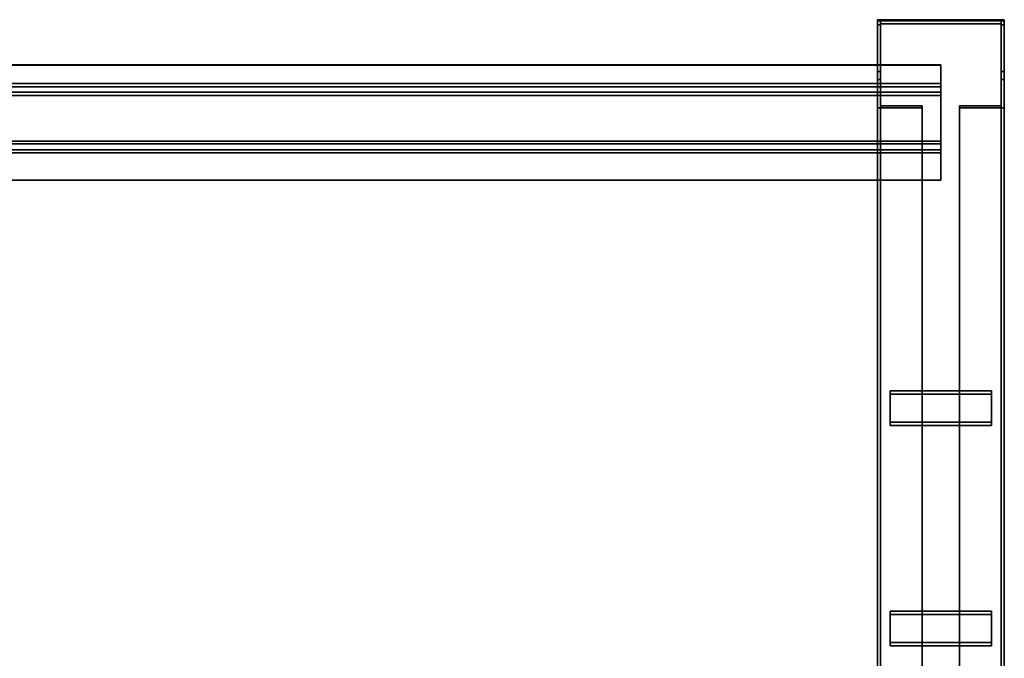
# Model space of a CAD drawing. Extents: x 13429 to 13460.1, y 572.8 to 605.1.
# Tile 221 of 256: x 13441.274 to 13442.243, y 599.927 to 600.556. Entities that reach past the tile are written whole.
import ezdxf

# ---------------------------------------------------------------- set-up
doc = ezdxf.new("R2010")
doc.units = 0
doc.header["$LTSCALE"] = 150
doc.header["$MEASUREMENT"] = 0
doc.layers.add('3DFACE_PLATE', color=7, linetype='CONTINUOUS')
doc.layers.add('3DFACE_SHAPE', color=7, linetype='CONTINUOUS')

msp = doc.modelspace()

# ---------------------------------------------------------------- linework, layer by layer
at = {"layer": '3DFACE_PLATE', "color": 6}
for points, invisible_edges in [([(13442.23087, 600.19046, 0.52757), (13442.23087, 600.15958, 0.50215), (13442.13087, 600.19046, 0.52757)], 2), ([(13442.23087, 600.15958, 0.50215), (13442.13087, 600.15958, 0.50215), (13442.13087, 600.19046, 0.52757)], 12), ([(13442.23087, 600.18729, 0.53143), (13442.23087, 600.19046, 0.52757), (13442.13087, 600.18729, 0.53143)], 2), ([(13442.23087, 600.19046, 0.52757), (13442.13087, 600.19046, 0.52757), (13442.13087, 600.18729, 0.53143)], 12), ([(13442.13087, 600.18729, 0.53143), (13442.13087, 600.19046, 0.52757), (13442.13087, 600.1564, 0.50601)], 2), ([(13442.13087, 600.19046, 0.52757), (13442.13087, 600.15958, 0.50215), (13442.13087, 600.1564, 0.50601)], 12), ([(13442.13087, 600.18729, 0.53143), (13442.13087, 600.1564, 0.50601), (13442.23087, 600.18729, 0.53143)], 2), ([(13442.13087, 600.1564, 0.50601), (13442.23087, 600.1564, 0.50601), (13442.23087, 600.18729, 0.53143)], 12), ([(13442.23087, 600.15958, 0.50215), (13442.23087, 600.19046, 0.52757), (13442.23087, 600.18729, 0.53143)], 12), ([(13442.23087, 600.1564, 0.50601), (13442.23087, 600.15958, 0.50215), (13442.23087, 600.18729, 0.53143)], 2), ([(13442.13087, 600.1564, 0.50601), (13442.13087, 600.15958, 0.50215), (13442.23087, 600.1564, 0.50601)], 2), ([(13442.13087, 600.15958, 0.50215), (13442.23087, 600.15958, 0.50215), (13442.23087, 600.1564, 0.50601)], 12), ([(13442.23087, 599.97349, 0.34901), (13442.23087, 599.9426, 0.32359), (13442.13087, 599.97349, 0.34901)], 2), ([(13442.23087, 599.9426, 0.32359), (13442.13087, 599.9426, 0.32359), (13442.13087, 599.97349, 0.34901)], 12), ([(13442.23087, 599.97031, 0.35287), (13442.23087, 599.97349, 0.34901), (13442.13087, 599.97031, 0.35287)], 2), ([(13442.23087, 599.97349, 0.34901), (13442.13087, 599.97349, 0.34901), (13442.13087, 599.97031, 0.35287)], 12), ([(13442.13087, 599.97031, 0.35287), (13442.13087, 599.97349, 0.34901), (13442.13087, 599.93942, 0.32745)], 2), ([(13442.13087, 599.97349, 0.34901), (13442.13087, 599.9426, 0.32359), (13442.13087, 599.93942, 0.32745)], 12), ([(13442.13087, 599.97031, 0.35287), (13442.13087, 599.93942, 0.32745), (13442.23087, 599.97031, 0.35287)], 2), ([(13442.13087, 599.93942, 0.32745), (13442.23087, 599.93942, 0.32745), (13442.23087, 599.97031, 0.35287)], 12), ([(13442.23087, 599.9426, 0.32359), (13442.23087, 599.97349, 0.34901), (13442.23087, 599.97031, 0.35287)], 12), ([(13442.23087, 599.93942, 0.32745), (13442.23087, 599.9426, 0.32359), (13442.23087, 599.97031, 0.35287)], 2), ([(13442.13087, 599.93942, 0.32745), (13442.13087, 599.9426, 0.32359), (13442.23087, 599.93942, 0.32745)], 2), ([(13442.13087, 599.9426, 0.32359), (13442.23087, 599.9426, 0.32359), (13442.23087, 599.93942, 0.32745)], 12)]:
    msp.add_3dface(points, dxfattribs=dict(at, invisible_edges=invisible_edges))
at = {"layer": '3DFACE_SHAPE', "color": 13}
for points, invisible_edges in [([(13442.24337, 600.55592, 0.80895), (13442.12141, 600.55562, 0.80593), (13442.11837, 600.55592, 0.80895)], 3), ([(13442.12141, 600.55562, 0.80593), (13442.11837, 600.55095, 0.7592), (13442.11837, 600.55592, 0.80895)], 13), ([(13442.11837, 600.55095, 0.7592), (13442.11837, 599.59603, 0.8547), (13442.11837, 600.55592, 0.80895)], 2), ([(13442.11837, 599.59603, 0.8547), (13442.11837, 599.601, 0.90445), (13442.11837, 600.55592, 0.80895)], 12), ([(13442.11837, 600.55592, 0.80895), (13442.11837, 599.601, 0.90445), (13442.24337, 600.55592, 0.80895)], 2), ([(13442.11837, 599.601, 0.90445), (13442.24337, 599.601, 0.90445), (13442.24337, 600.55592, 0.80895)], 12), ([(13442.12141, 600.55562, 0.80593), (13442.12141, 600.55095, 0.7592), (13442.11837, 600.55095, 0.7592)], 12), ([(13442.24033, 600.55562, 0.80593), (13442.12141, 600.55562, 0.80593), (13442.24337, 600.55592, 0.80895)], 14), ([(13442.12141, 600.55562, 0.80593), (13442.12141, 599.6007, 0.90143), (13442.12141, 600.55095, 0.7592)], 2), ([(13442.24033, 600.55562, 0.80593), (13442.24033, 599.6007, 0.90143), (13442.12141, 600.55562, 0.80593)], 2), ([(13442.24033, 599.6007, 0.90143), (13442.12141, 599.6007, 0.90143), (13442.12141, 600.55562, 0.80593)], 12), ([(13442.24337, 600.55095, 0.7592), (13442.24033, 600.55562, 0.80593), (13442.24337, 600.55592, 0.80895)], 3), ([(13442.24033, 600.55095, 0.7592), (13442.24033, 600.55562, 0.80593), (13442.24337, 600.55095, 0.7592)], 2), ([(13442.24033, 600.55095, 0.7592), (13442.24033, 599.59603, 0.8547), (13442.24033, 600.55562, 0.80593)], 2), ([(13442.24033, 599.59603, 0.8547), (13442.24033, 599.6007, 0.90143), (13442.24033, 600.55562, 0.80593)], 12), ([(13442.24337, 600.55592, 0.80895), (13442.24337, 599.601, 0.90445), (13442.24337, 600.55095, 0.7592)], 2), ([(13442.11837, 600.50493, 0.799), (13442.12141, 600.55189, 0.799), (13442.11837, 600.55493, 0.799)], 3), ([(13442.12141, 600.55189, 0.799), (13442.24033, 600.55189, 0.799), (13442.11837, 600.55493, 0.799)], 14), ([(13442.11837, 600.55493, 0.799), (13442.24033, 600.55189, 0.799), (13442.24337, 600.55493, 0.799)], 3), ([(13442.11837, 600.55493, 0.799), (13442.11837, 600.55491, 0.0099), (13442.11837, 600.50493, 0.799)], 2), ([(13442.24337, 600.55493, 0.799), (13442.24337, 600.55491, 0.0099), (13442.11837, 600.55493, 0.799)], 2), ([(13442.24337, 600.55491, 0.0099), (13442.11837, 600.55491, 0.0099), (13442.11837, 600.55493, 0.799)], 12), ([(13442.12141, 600.55493, 0.0499), (13442.12141, 600.55493, 0.00294), (13442.11837, 600.55493, 0.0499)], 2), ([(13442.11837, 600.55493, 0.0499), (13442.12141, 600.55493, 0.00294), (13442.11837, 600.55493, -0.0001)], 3), ([(13442.12141, 600.55493, 0.00294), (13442.24033, 600.55493, 0.00294), (13442.11837, 600.55493, -0.0001)], 14), ([(13442.11837, 600.55493, -0.0001), (13442.24033, 600.55493, 0.00294), (13442.24337, 600.55493, -0.0001)], 3), ([(13442.11837, 600.55493, 0.0499), (13442.11837, 599.59603, 0.0499), (13442.12141, 600.55493, 0.0499)], 2), ([(13442.11837, 599.59603, 0.0499), (13442.12141, 599.59603, 0.0499), (13442.12141, 600.55493, 0.0499)], 12), ([(13442.11837, 600.55493, -0.0001), (13442.11837, 599.59603, -0.0001), (13442.11837, 600.55493, 0.0499)], 2), ([(13442.11837, 599.59603, -0.0001), (13442.11837, 599.59603, 0.0499), (13442.11837, 600.55493, 0.0499)], 12), ([(13442.24337, 600.55493, -0.0001), (13442.24337, 599.59603, -0.0001), (13442.11837, 600.55493, -0.0001)], 2), ([(13442.24337, 599.59603, -0.0001), (13442.11837, 599.59603, -0.0001), (13442.11837, 600.55493, -0.0001)], 12), ([(13442.24337, 600.55491, 0.0099), (13442.12141, 600.55187, 0.0099), (13442.11837, 600.55491, 0.0099)], 3), ([(13442.12141, 600.55187, 0.0099), (13442.11837, 600.50491, 0.0099), (13442.11837, 600.55491, 0.0099)], 13), ([(13442.11837, 600.55491, 0.0099), (13442.11837, 600.50491, 0.0099), (13442.11837, 600.50493, 0.799)], 12), ([(13442.12141, 600.50493, 0.799), (13442.12141, 600.55189, 0.799), (13442.11837, 600.50493, 0.799)], 2), ([(13442.12141, 600.55187, 0.0099), (13442.12141, 600.50491, 0.0099), (13442.11837, 600.50491, 0.0099)], 12), ([(13442.12141, 600.55095, 0.7592), (13442.12141, 599.59603, 0.8547), (13442.11837, 600.55095, 0.7592)], 2), ([(13442.12141, 599.59603, 0.8547), (13442.11837, 599.59603, 0.8547), (13442.11837, 600.55095, 0.7592)], 12), ([(13442.12141, 600.55493, 0.00294), (13442.12141, 599.59603, 0.00294), (13442.24033, 600.55493, 0.00294)], 2), ([(13442.12141, 599.59603, 0.00294), (13442.24033, 599.59603, 0.00294), (13442.24033, 600.55493, 0.00294)], 12), ([(13442.12141, 600.55493, 0.0499), (13442.12141, 599.59603, 0.0499), (13442.12141, 600.55493, 0.00294)], 2), ([(13442.12141, 599.59603, 0.0499), (13442.12141, 599.59603, 0.00294), (13442.12141, 600.55493, 0.00294)], 12), ([(13442.24033, 600.55187, 0.0099), (13442.12141, 600.55187, 0.0099), (13442.24337, 600.55491, 0.0099)], 14), ([(13442.12141, 600.55189, 0.799), (13442.12141, 600.55187, 0.0099), (13442.24033, 600.55189, 0.799)], 2), ([(13442.12141, 600.55187, 0.0099), (13442.24033, 600.55187, 0.0099), (13442.24033, 600.55189, 0.799)], 12), ([(13442.12141, 600.50493, 0.799), (13442.12141, 600.50491, 0.0099), (13442.12141, 600.55189, 0.799)], 2), ([(13442.12141, 600.50491, 0.0099), (13442.12141, 600.55187, 0.0099), (13442.12141, 600.55189, 0.799)], 12), ([(13442.12141, 599.6007, 0.90143), (13442.12141, 599.59603, 0.8547), (13442.12141, 600.55095, 0.7592)], 12), ([(13442.24033, 600.55189, 0.799), (13442.24337, 600.50493, 0.799), (13442.24337, 600.55493, 0.799)], 13), ([(13442.24033, 600.55493, 0.00294), (13442.24337, 600.55493, 0.0499), (13442.24337, 600.55493, -0.0001)], 13), ([(13442.24033, 600.55493, 0.00294), (13442.24033, 600.55493, 0.0499), (13442.24337, 600.55493, 0.0499)], 12), ([(13442.24033, 600.55493, 0.0499), (13442.24033, 599.59603, 0.0499), (13442.24337, 600.55493, 0.0499)], 2), ([(13442.24033, 599.59603, 0.0499), (13442.24337, 599.59603, 0.0499), (13442.24337, 600.55493, 0.0499)], 12), ([(13442.24033, 600.55493, 0.00294), (13442.24033, 599.59603, 0.00294), (13442.24033, 600.55493, 0.0499)], 2), ([(13442.24033, 599.59603, 0.00294), (13442.24033, 599.59603, 0.0499), (13442.24033, 600.55493, 0.0499)], 12), ([(13442.24337, 600.50491, 0.0099), (13442.24033, 600.55187, 0.0099), (13442.24337, 600.55491, 0.0099)], 3), ([(13442.24033, 600.55189, 0.799), (13442.24033, 600.50493, 0.799), (13442.24337, 600.50493, 0.799)], 12), ([(13442.24033, 600.55189, 0.799), (13442.24033, 600.55187, 0.0099), (13442.24033, 600.50493, 0.799)], 2), ([(13442.24033, 600.50491, 0.0099), (13442.24033, 600.55187, 0.0099), (13442.24337, 600.50491, 0.0099)], 2), ([(13442.24033, 600.55187, 0.0099), (13442.24033, 600.50491, 0.0099), (13442.24033, 600.50493, 0.799)], 12), ([(13442.24337, 600.55095, 0.7592), (13442.24337, 599.59603, 0.8547), (13442.24033, 600.55095, 0.7592)], 2), ([(13442.24337, 599.59603, 0.8547), (13442.24033, 599.59603, 0.8547), (13442.24033, 600.55095, 0.7592)], 12), ([(13442.24337, 600.50493, 0.799), (13442.24337, 600.50491, 0.0099), (13442.24337, 600.55493, 0.799)], 2), ([(13442.24337, 600.50491, 0.0099), (13442.24337, 600.55491, 0.0099), (13442.24337, 600.55493, 0.799)], 12), ([(13442.24337, 600.55493, 0.0499), (13442.24337, 599.59603, 0.0499), (13442.24337, 600.55493, -0.0001)], 2), ([(13442.24337, 599.59603, 0.0499), (13442.24337, 599.59603, -0.0001), (13442.24337, 600.55493, -0.0001)], 12), ([(13442.24337, 599.601, 0.90445), (13442.24337, 599.59603, 0.8547), (13442.24337, 600.55095, 0.7592)], 12), ([(13442.18087, 600.51141, 0.81626), (13438.20336, 600.51141, 0.81626), (13442.18087, 600.48458, 0.81894)], 2), ([(13438.20336, 600.51141, 0.81626), (13438.20336, 600.48458, 0.81894), (13442.18087, 600.48458, 0.81894)], 12), ([(13442.18087, 600.51111, 0.81323), (13438.20336, 600.51111, 0.81323), (13442.18087, 600.51141, 0.81626)], 2), ([(13438.20336, 600.51111, 0.81323), (13438.20336, 600.51141, 0.81626), (13442.18087, 600.51141, 0.81626)], 12), ([(13442.18087, 600.48126, 0.81622), (13438.20336, 600.48126, 0.81622), (13442.18087, 600.51111, 0.81323)], 2), ([(13438.20336, 600.48126, 0.81622), (13438.20336, 600.51111, 0.81323), (13442.18087, 600.51111, 0.81323)], 12), ([(13442.18087, 600.51141, 0.81626), (13442.18087, 600.48458, 0.81894), (13442.18087, 600.51111, 0.81323)], 2), ([(13442.18087, 600.51111, 0.81323), (13442.18087, 600.48458, 0.81894), (13442.18087, 600.48126, 0.81622)], 3), ([(13442.11837, 600.50493, 0.799), (13442.11837, 600.50491, 0.0099), (13442.12141, 600.50493, 0.799)], 2), ([(13442.11837, 600.50491, 0.0099), (13442.12141, 600.50491, 0.0099), (13442.12141, 600.50493, 0.799)], 12), ([(13442.24033, 600.50493, 0.799), (13442.24033, 600.50491, 0.0099), (13442.24337, 600.50493, 0.799)], 2), ([(13442.24033, 600.50491, 0.0099), (13442.24337, 600.50491, 0.0099), (13442.24337, 600.50493, 0.799)], 12), ([(13442.18087, 600.49324, 0.90547), (13438.20336, 600.49324, 0.90547), (13442.18087, 600.43353, 0.91144)], 2), ([(13438.20336, 600.49324, 0.90547), (13438.20336, 600.43353, 0.91144), (13442.18087, 600.43353, 0.91144)], 12), ([(13442.18087, 600.48458, 0.81894), (13438.20336, 600.48458, 0.81894), (13442.18087, 600.49324, 0.90547)], 2), ([(13438.20336, 600.48458, 0.81894), (13438.20336, 600.49324, 0.90547), (13442.18087, 600.49324, 0.90547)], 12), ([(13442.18087, 600.48991, 0.90275), (13438.20336, 600.48991, 0.90275), (13442.18087, 600.48126, 0.81622)], 2), ([(13438.20336, 600.48991, 0.90275), (13438.20336, 600.48126, 0.81622), (13442.18087, 600.48126, 0.81622)], 12), ([(13442.18087, 600.43626, 0.90811), (13438.20336, 600.43626, 0.90811), (13442.18087, 600.48991, 0.90275)], 2), ([(13438.20336, 600.43626, 0.90811), (13438.20336, 600.48991, 0.90275), (13442.18087, 600.48991, 0.90275)], 12), ([(13442.12157, 600.47125, 0.75448), (13442.11837, 600.49717, 0.72298), (13442.11837, 600.46921, 0.75695)], 13), ([(13442.12157, 600.47125, 0.75448), (13442.12157, 600.49717, 0.72298), (13442.11837, 600.49717, 0.72298)], 12), ([(13442.11837, 600.49717, 0.72298), (13442.11837, 599.69181, 0.06023), (13442.11837, 600.46921, 0.75695)], 2), ([(13442.12157, 600.49717, 0.72298), (13442.12157, 599.69181, 0.06023), (13442.11837, 600.49717, 0.72298)], 2), ([(13442.12157, 599.69181, 0.06023), (13442.11837, 599.69181, 0.06023), (13442.11837, 600.49717, 0.72298)], 12), ([(13442.12157, 600.47125, 0.75448), (13442.12157, 599.66588, 0.09173), (13442.12157, 600.49717, 0.72298)], 2), ([(13442.12157, 599.66588, 0.09173), (13442.12157, 599.69181, 0.06023), (13442.12157, 600.49717, 0.72298)], 12), ([(13442.18087, 600.43353, 0.91144), (13442.18087, 600.48991, 0.90275), (13442.18087, 600.49324, 0.90547)], 3), ([(13442.18087, 600.48991, 0.90275), (13442.18087, 600.48458, 0.81894), (13442.18087, 600.49324, 0.90547)], 13), ([(13442.18087, 600.48458, 0.81894), (13442.18087, 600.48991, 0.90275), (13442.18087, 600.48126, 0.81622)], 13), ([(13442.18087, 600.43626, 0.90811), (13442.18087, 600.48991, 0.90275), (13442.18087, 600.43353, 0.91144)], 14), ([(13442.24017, 600.49717, 0.72298), (13442.24017, 600.47125, 0.75448), (13442.24337, 600.49717, 0.72298)], 2), ([(13442.24337, 600.49717, 0.72298), (13442.24017, 600.47125, 0.75448), (13442.24337, 600.46921, 0.75695)], 3), ([(13442.24017, 599.69181, 0.06023), (13442.24017, 600.49717, 0.72298), (13442.24337, 599.69181, 0.06023)], 2), ([(13442.24017, 600.49717, 0.72298), (13442.24337, 600.49717, 0.72298), (13442.24337, 599.69181, 0.06023)], 12), ([(13442.24017, 600.47125, 0.75448), (13442.24017, 600.49717, 0.72298), (13442.24017, 599.69181, 0.06023)], 12), ([(13442.24337, 599.69181, 0.06023), (13442.24337, 600.49717, 0.72298), (13442.24337, 599.66385, 0.0942)], 2), ([(13442.24337, 600.49717, 0.72298), (13442.24337, 600.46921, 0.75695), (13442.24337, 599.66385, 0.0942)], 12), ([(13442.16237, 600.46921, 0.75695), (13442.12157, 600.47125, 0.75448), (13442.11837, 600.46921, 0.75695)], 3), ([(13442.11837, 599.69181, 0.06023), (13442.11837, 599.66385, 0.0942), (13442.11837, 600.46921, 0.75695)], 12), ([(13442.11837, 600.46921, 0.75695), (13442.11837, 599.66385, 0.0942), (13442.16237, 600.46921, 0.75695)], 2), ([(13442.11837, 599.66385, 0.0942), (13442.16237, 599.66385, 0.0942), (13442.16237, 600.46921, 0.75695)], 12), ([(13442.16237, 600.47125, 0.75448), (13442.12157, 600.47125, 0.75448), (13442.16237, 600.46921, 0.75695)], 2), ([(13442.16237, 600.47125, 0.75448), (13442.16237, 599.66588, 0.09173), (13442.12157, 600.47125, 0.75448)], 2), ([(13442.16237, 599.66588, 0.09173), (13442.12157, 599.66588, 0.09173), (13442.12157, 600.47125, 0.75448)], 12), ([(13442.16237, 600.46921, 0.75695), (13442.16237, 599.66385, 0.0942), (13442.16237, 600.47125, 0.75448)], 2), ([(13442.16237, 599.66385, 0.0942), (13442.16237, 599.66588, 0.09173), (13442.16237, 600.47125, 0.75448)], 12), ([(13442.24017, 600.47125, 0.75448), (13442.19937, 600.46921, 0.75695), (13442.24337, 600.46921, 0.75695)], 13), ([(13442.24017, 600.47125, 0.75448), (13442.19937, 600.47125, 0.75448), (13442.19937, 600.46921, 0.75695)], 12), ([(13442.19937, 599.66588, 0.09173), (13442.19937, 600.47125, 0.75448), (13442.24017, 599.66588, 0.09173)], 2), ([(13442.19937, 600.47125, 0.75448), (13442.24017, 600.47125, 0.75448), (13442.24017, 599.66588, 0.09173)], 12), ([(13442.19937, 600.46921, 0.75695), (13442.19937, 600.47125, 0.75448), (13442.19937, 599.66588, 0.09173)], 12), ([(13442.19937, 599.66385, 0.0942), (13442.19937, 600.46921, 0.75695), (13442.19937, 599.66588, 0.09173)], 2), ([(13442.24337, 599.66385, 0.0942), (13442.24337, 600.46921, 0.75695), (13442.19937, 599.66385, 0.0942)], 2), ([(13442.24337, 600.46921, 0.75695), (13442.19937, 600.46921, 0.75695), (13442.19937, 599.66385, 0.0942)], 12), ([(13442.24017, 599.66588, 0.09173), (13442.24017, 600.47125, 0.75448), (13442.24017, 599.69181, 0.06023)], 2), ([(13442.18087, 600.4276, 0.82158), (13438.20336, 600.4276, 0.82158), (13442.18087, 600.43626, 0.90811)], 2), ([(13438.20336, 600.4276, 0.82158), (13438.20336, 600.43626, 0.90811), (13442.18087, 600.43626, 0.90811)], 12), ([(13442.18087, 600.43353, 0.91144), (13438.20336, 600.43353, 0.91144), (13442.18087, 600.42488, 0.82491)], 2), ([(13438.20336, 600.43353, 0.91144), (13438.20336, 600.42488, 0.82491), (13442.18087, 600.42488, 0.82491)], 12), ([(13442.18087, 600.43353, 0.91144), (13442.18087, 600.42488, 0.82491), (13442.18087, 600.43626, 0.90811)], 14), ([(13442.18087, 600.42488, 0.82491), (13442.18087, 600.4276, 0.82158), (13442.18087, 600.43626, 0.90811)], 13), ([(13442.18087, 600.39775, 0.82457), (13438.20336, 600.39775, 0.82457), (13442.18087, 600.4276, 0.82158)], 2), ([(13438.20336, 600.39775, 0.82457), (13438.20336, 600.4276, 0.82158), (13442.18087, 600.4276, 0.82158)], 12), ([(13442.18087, 600.42488, 0.82491), (13438.20336, 600.42488, 0.82491), (13442.18087, 600.39805, 0.82759)], 2), ([(13438.20336, 600.42488, 0.82491), (13438.20336, 600.39805, 0.82759), (13442.18087, 600.39805, 0.82759)], 12), ([(13442.18087, 600.42488, 0.82491), (13442.18087, 600.39805, 0.82759), (13442.18087, 600.4276, 0.82158)], 14), ([(13442.18087, 600.39805, 0.82759), (13442.18087, 600.39775, 0.82457), (13442.18087, 600.4276, 0.82158)], 12), ([(13442.18087, 600.39805, 0.82759), (13438.20336, 600.39805, 0.82759), (13442.18087, 600.39775, 0.82457)], 2), ([(13438.20336, 600.39805, 0.82759), (13438.20336, 600.39775, 0.82457), (13442.18087, 600.39775, 0.82457)], 12)]:
    msp.add_3dface(points, dxfattribs=dict(at, invisible_edges=invisible_edges))

doc.saveas('drawing.dxf')
